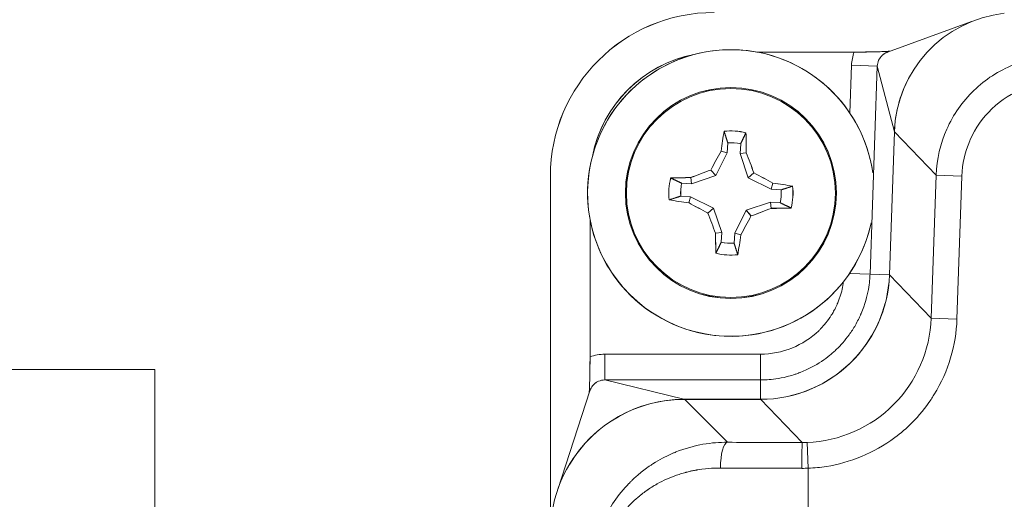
# Model space of a CAD drawing. Header units: inches. Extents: x 1 to 669, y 0 to 417.
# Tile 65 of 256: x 102.182 to 103.685, y 273.387 to 274.119. Entities that reach past the tile are written whole.
import ezdxf

# ---------------------------------------------------------------- set-up
doc = ezdxf.new("R2010")
doc.units = ezdxf.units.IN
doc.header["$LTSCALE"] = 12
doc.header["$MEASUREMENT"] = 0
doc.layers.get('0').update_dxf_attribs({"linetype": 'CONTINUOUS'})
doc.layers.add('X', color=1, linetype='CONTINUOUS')

# ---------------------------------------------------------------- blocks, each defined once
blk = doc.blocks.new('GASTRAIN')
at = {"layer": 'X', "lineweight": 0}
for p, q in [((-19.7628, 291.9267), (-19.6344, 291.9734)), ((-19.962, 291.9267), (-19.8136, 291.9267)), ((-19.8176, 291.9068), (-19.8202, 291.8336)), ((-19.8176, 291.9068), (-19.7783, 291.9054)), ((-19.7783, 291.9054), (-19.7894, 291.5877)), ((-19.7783, 291.9054), (-19.7522, 291.8052)), ((-19.7522, 291.8049), (-19.7599, 291.5866)), ((-19.7522, 291.8052), (-19.7522, 291.8049)), ((-19.7522, 291.8049), (-19.6885, 291.7389)), ((-20.0076, 291.7732), (-20.0066, 291.7882)), ((-20.0249, 291.7381), (-20.0076, 291.7732)), ((-20.0168, 291.7757), (-20.0076, 291.7732)), ((-19.9868, 291.7869), (-19.9878, 291.7719)), ((-19.9783, 291.7731), (-19.9878, 291.7719)), ((-19.9878, 291.7719), (-19.9753, 291.7348)), ((-20.0324, 291.7467), (-20.0249, 291.7381)), ((-19.9667, 291.7423), (-19.9753, 291.7348)), ((-20.2774, 291.192), (-20.2774, 291.7372)), ((-20.0632, 291.7351), (-20.062, 291.7256)), ((-20.062, 291.7256), (-20.0249, 291.7381)), ((-19.9753, 291.7348), (-19.9402, 291.7174)), ((-19.6885, 291.7389), (-19.6961, 291.5206)), ((-19.6885, 291.7389), (-19.6492, 291.7375)), ((-19.6492, 291.7375), (-19.6568, 291.5192)), ((-20.077, 291.7266), (-20.062, 291.7256)), ((-19.9377, 291.7267), (-19.9402, 291.7174)), ((-19.9402, 291.7174), (-19.9252, 291.7164)), ((-20.0633, 291.7059), (-20.0783, 291.7069)), ((-20.0658, 291.6966), (-20.0633, 291.7059)), ((-20.0282, 291.6885), (-20.0633, 291.7059)), ((-19.9416, 291.6977), (-19.9786, 291.6852)), ((-19.9403, 291.6882), (-19.9416, 291.6977)), ((-19.9265, 291.6967), (-19.9416, 291.6977)), ((-20.0368, 291.681), (-20.0282, 291.6885)), ((-20.0157, 291.6514), (-20.0282, 291.6885)), ((-19.9786, 291.6852), (-19.996, 291.6501)), ((-19.9711, 291.6766), (-19.9786, 291.6852)), ((-20.2169, 291.4614), (-20.2169, 291.6718)), ((-20.0252, 291.6502), (-20.0157, 291.6514)), ((-20.0167, 291.6364), (-20.0157, 291.6514)), ((-19.996, 291.6501), (-19.997, 291.6351)), ((-19.9867, 291.6476), (-19.996, 291.6501)), ((-19.7894, 291.5877), (-19.8208, 291.5888)), ((-19.7599, 291.5866), (-19.7894, 291.5877)), ((-19.7599, 291.5866), (-19.6961, 291.5206)), ((-19.6961, 291.5206), (-19.6568, 291.5192)), ((-19.9566, 291.4656), (-20.1944, 291.4656)), ((-20.1944, 291.4263), (-20.1944, 291.4656)), ((-19.9566, 291.4656), (-19.9566, 291.4263)), ((-20.0735, 291.3967), (-20.1944, 291.4263)), ((-19.9566, 291.4263), (-20.1944, 291.4263)), ((-19.9565, 291.3967), (-19.9566, 291.4263)), ((-20.0727, 291.3967), (-20.0735, 291.3967)), ((-19.9565, 291.3967), (-20.0727, 291.3967)), ((-20.0071, 291.3311), (-20.0727, 291.3967)), ((-19.9565, 291.3967), (-19.8928, 291.3307)), ((-19.8837, 291.2915), (-19.8852, 291.3308)), ((-19.8837, 291.2915), (-19.8837, 291.2198))]:
    blk.add_line(p, q, dxfattribs=at)
for radius in [0.161, 0.1595]:
    blk.add_circle((-20.0018, 291.7116), radius, dxfattribs=at)
for centre, radius, start, end in [((-20.0274, 291.7372), 0.25, 90, 180), ((-20.0018, 291.7116), 0.2188, 8.0556, 343.7672), ((-20.0018, 291.7116), 0.0948, 76.0126, 96.3384), ((-20.0018, 291.7116), 0.0767, 78.7739, 93.5771), ((-20.0018, 291.7116), 0.0948, 166.0126, 186.3384), ((-20.0018, 291.7116), 0.0767, 168.7739, 183.5771), ((-20.0018, 291.7116), 0.0767, 348.7739, 3.5771), ((-20.0018, 291.7116), 0.0948, 346.0126, 6.3384), ((-20.0018, 291.7116), 0.2187, 343.7672, 347.9444), ((-20.0018, 291.7116), 0.0767, 258.7739, 273.5771), ((-20.0018, 291.7116), 0.0948, 256.0126, 276.3384)]:
    blk.add_arc(centre, radius, start, end, dxfattribs=at)
for centre, major_axis, ratio, start_param, end_param in [((-19.5633, 291.7982), (0.1314, -0.136), 0.999338, 2.485369, 3.909207), ((-19.7654, 291.9111), (-0.0287, -0.0498), 0.876541, -1.387997, -1.026821), ((-19.5633, 291.7991), (-0.1849, -0.0394), 0.994831, -0.685977, -0.243583), ((-20.2005, 291.4156), (-0.051, -0.0237), 0.86332, -2.063524, -1.650029), ((-19.9006, 291.3005), (-0.4305, 0.0004), 0.021183, 1.294812, 1.587086)]:
    blk.add_ellipse(centre, major_axis=major_axis, ratio=ratio, start_param=start_param, end_param=end_param, dxfattribs=at)
at = {"layer": 'X', "lineweight": 0, "extrusion": (0, 0, -1)}
for centre, major_axis, ratio, start_param, end_param in [((-20.0199, 291.7298), (0.1394, -0.1394), 0.998783, 2.548468, 3.734711), ((-19.9917, 291.711), (0.012, 0.1799), 0.173648, -1.214584, -1.026881), ((-20.0118, 291.7123), (-0.012, -0.1799), 0.173648, -2.114712, -1.927008), ((-20.0124, 291.7169), (0.0799, 0.1615), 0.173752, -1.47182, -1.285501), ((-19.9906, 291.7154), (0.0577, -0.1707), 0.173752, -1.856091, -1.669773), ((-20.0056, 291.7229), (0.1707, 0.0577), 0.173648, -1.856088, -1.669768), ((-19.9965, 291.7223), (0.1615, -0.0799), 0.173648, -1.471824, -1.285504), ((-20.0024, 291.7016), (0.1799, -0.012), 0.173648, -2.114712, -1.927008), ((-20.0024, 291.7016), (0.1799, -0.012), 0.173648, -1.214584, -1.026881), ((-20.0011, 291.7217), (-0.1799, 0.012), 0.173648, -1.214584, -1.026881), ((-20.007, 291.701), (-0.1615, 0.0799), 0.173648, -1.471824, -1.285504), ((-19.998, 291.7004), (-0.1707, -0.0577), 0.173648, -1.856088, -1.669768), ((-20.0011, 291.7217), (-0.1799, 0.012), 0.173648, -2.114712, -1.927008), ((-20.013, 291.7079), (-0.0577, 0.1707), 0.173754, -1.856091, -1.669773), ((-19.9912, 291.7064), (-0.0799, -0.1615), 0.173753, -1.47182, -1.285501), ((-19.9917, 291.711), (0.012, 0.1799), 0.173648, -2.114712, -1.927008), ((-20.0118, 291.7123), (-0.012, -0.1799), 0.173648, -1.214584, -1.026881), ((-19.9566, 291.5936), (0.1368, -0.1417), 0.999338, -0.767614, 0.767614), ((-19.9564, 291.5934), (0.1415, 0.1367), 0.999707, 1.024927, 2.116666), ((-20.074, 291.1923), (-0.0454, -0.1993), 0.99434, 1.890141, 2.918807), ((-20.0071, 291.2918), (0.0003, 0.0394), 0.272742, -1.572821, -0.027212), ((-19.8992, 291.3398), (0.396, -0.0004), 0.023026, 1.554504, 1.846777), ((-19.8928, 291.2913), (0, 0.0394), 0.020139, -1.570807, -0.026185), ((-19.8901, 291.4706), (-0.1645, -0.0076), 0.849311, -1.561627, -1.515454), ((-19.8911, 291.5011), (-0.2402, -0.0085), 0.872539, -1.570805, -1.529566)]:
    blk.add_ellipse(centre, major_axis=major_axis, ratio=ratio, start_param=start_param, end_param=end_param, dxfattribs=at)
at = {"layer": 'X', "lineweight": 0}
for points, knots in [([(-19.8136, 291.9267), (-19.8107, 291.9267), (-19.8077, 291.9268), (-19.8046, 291.9268), (-19.8019, 291.9268), (-19.7991, 291.9268), (-19.7962, 291.9269), (-19.7958, 291.9269), (-19.7953, 291.9269), (-19.795, 291.9269), (-19.7898, 291.927), (-19.7853, 291.9271), (-19.7812, 291.9272), (-19.7806, 291.9272), (-19.7799, 291.9272), (-19.7794, 291.9272), (-19.7784, 291.9272), (-19.7775, 291.9273), (-19.7765, 291.9273), (-19.7732, 291.9274), (-19.7699, 291.9275), (-19.7664, 291.9277), (-19.7662, 291.9277), (-19.7661, 291.9277), (-19.766, 291.9277), (-19.7657, 291.9277), (-19.7652, 291.9277), (-19.7645, 291.9277), (-19.7644, 291.9277), (-19.7642, 291.9277), (-19.7641, 291.9277), (-19.7634, 291.9278), (-19.7626, 291.9278), (-19.7618, 291.9278), (-19.7617, 291.9278), (-19.7615, 291.9279), (-19.7614, 291.9279), (-19.761, 291.9279), (-19.7603, 291.9279), (-19.7593, 291.9279)], [0.0000602, 0.0000602, 0.0000602, 0.0000602, 0.125, 0.125, 0.125, 0.234375, 0.234375, 0.234375, 0.25, 0.25, 0.25, 0.46875, 0.46875, 0.46875, 0.5, 0.5, 0.5, 0.5576596, 0.5576596, 0.5576596, 0.7460937, 0.7460937, 0.7460937, 0.7607422, 0.7607422, 0.7607422, 0.8046875, 0.8046875, 0.8046875, 0.8125, 0.8125, 0.8125, 0.8671875, 0.8671875, 0.8671875, 0.875, 0.875, 0.875, 0.9221804, 0.9221804, 0.9221804, 0.9221804]), ([(-19.7623, 291.9268), (-19.7627, 291.9267), (-19.763, 291.9266), (-19.7635, 291.9264), (-19.7637, 291.9263), (-19.7645, 291.926), (-19.7651, 291.9257), (-19.766, 291.9252), (-19.7663, 291.9251), (-19.7668, 291.9248), (-19.7669, 291.9247), (-19.7672, 291.9245), (-19.7675, 291.9243), (-19.7676, 291.9243), (-19.7679, 291.9241), (-19.7688, 291.9235), (-19.7692, 291.9232), (-19.7698, 291.9227), (-19.77, 291.9225), (-19.7703, 291.9222), (-19.7705, 291.9221), (-19.7707, 291.9219), (-19.7709, 291.9217), (-19.7732, 291.9196), (-19.775, 291.917), (-19.7775, 291.9114), (-19.7782, 291.9084), (-19.7783, 291.9054)], [0.2004749, 0.2004749, 0.2004749, 0.2004749, 0.2338914, 0.2338914, 0.25, 0.25, 0.3125, 0.3125, 0.34375, 0.34375, 0.359375, 0.359375, 0.375, 0.375, 0.4375, 0.4375, 0.46875, 0.46875, 0.484375, 0.484375, 0.4921875, 0.4921875, 0.5, 0.5, 0.75, 0.75, 1, 1, 1, 1]), ([(-19.6885, 291.7389), (-19.6876, 291.7631), (-19.6821, 291.7871), (-19.6723, 291.8092), (-19.6624, 291.8312), (-19.6483, 291.8514), (-19.6309, 291.8682), (-19.6135, 291.885), (-19.5929, 291.8984), (-19.5705, 291.9075), (-19.548, 291.9165), (-19.5239, 291.9212), (-19.4997, 291.9212)], [0, 0, 0, 0, 0.25, 0.25, 0.25, 0.5, 0.5, 0.5, 0.75, 0.75, 0.75, 1, 1, 1, 1]), ([(-19.4997, 291.8819), (-19.5177, 291.8819), (-19.5352, 291.8787), (-19.5526, 291.8722), (-19.5531, 291.872), (-19.5725, 291.8645), (-19.5891, 291.8539), (-19.6176, 291.8264), (-19.6286, 291.8107), (-19.6367, 291.7923), (-19.637, 291.7917), (-19.6445, 291.774), (-19.6485, 291.7562), (-19.6492, 291.7375)], [0, 0, 0, 0, 0.242188, 0.242188, 0.25, 0.25, 0.5, 0.5, 0.742188, 0.742188, 0.75, 0.75, 1, 1, 1, 1]), ([(-19.9566, 291.4263), (-19.9511, 291.4263), (-19.9432, 291.4265), (-19.933, 291.428), (-19.9279, 291.4287), (-19.9222, 291.4298), (-19.916, 291.4313), (-19.913, 291.4321), (-19.9097, 291.433), (-19.9064, 291.4341), (-19.9048, 291.4346), (-19.9031, 291.4351), (-19.9014, 291.4357), (-19.9005, 291.436), (-19.8996, 291.4364), (-19.8988, 291.4367), (-19.8983, 291.4368), (-19.8979, 291.437), (-19.8974, 291.4372), (-19.897, 291.4373), (-19.8965, 291.4375), (-19.8961, 291.4377), (-19.8836, 291.4425), (-19.8728, 291.4484), (-19.8635, 291.4546), (-19.8589, 291.4576), (-19.8547, 291.4608), (-19.8509, 291.4639), (-19.8489, 291.4655), (-19.8471, 291.467), (-19.8453, 291.4686), (-19.8436, 291.4701), (-19.8419, 291.4717), (-19.8404, 291.4732), (-19.8343, 291.4791), (-19.8277, 291.4863), (-19.8213, 291.4953), (-19.818, 291.4998), (-19.8148, 291.5047), (-19.8117, 291.5101), (-19.8102, 291.5128), (-19.8087, 291.5156), (-19.8072, 291.5185), (-19.8065, 291.52), (-19.8058, 291.5215), (-19.8051, 291.523), (-19.8047, 291.5237), (-19.8044, 291.5245), (-19.804, 291.5253), (-19.8039, 291.5257), (-19.8037, 291.5261), (-19.8035, 291.5264), (-19.8033, 291.5268), (-19.8032, 291.5272), (-19.803, 291.5276), (-19.797, 291.5417), (-19.7938, 291.5542), (-19.7919, 291.5643), (-19.7901, 291.5745), (-19.7896, 291.5823), (-19.7894, 291.5877)], [0, 0, 0, 0, 0.125, 0.125, 0.125, 0.1875, 0.1875, 0.1875, 0.21875, 0.21875, 0.21875, 0.234375, 0.234375, 0.234375, 0.242188, 0.242188, 0.242188, 0.246094, 0.246094, 0.246094, 0.25, 0.25, 0.25, 0.375, 0.375, 0.375, 0.4375, 0.4375, 0.4375, 0.46875, 0.46875, 0.46875, 0.5, 0.5, 0.5, 0.625, 0.625, 0.625, 0.6875, 0.6875, 0.6875, 0.71875, 0.71875, 0.71875, 0.734375, 0.734375, 0.734375, 0.742188, 0.742188, 0.742188, 0.746094, 0.746094, 0.746094, 0.75, 0.75, 0.75, 0.875, 0.875, 0.875, 1, 1, 1, 1]), ([(-19.8298, 291.5764), (-19.8304, 291.5725), (-19.8311, 291.5686), (-19.8329, 291.5607), (-19.8346, 291.5548), (-19.8371, 291.548), (-19.8384, 291.5447), (-19.8392, 291.5429), (-19.8395, 291.5421), (-19.8397, 291.5416), (-19.8398, 291.5414), (-19.8404, 291.5401), (-19.8415, 291.5376), (-19.8443, 291.5322), (-19.8455, 291.5301), (-19.8476, 291.5266), (-19.8483, 291.5254), (-19.8496, 291.5235), (-19.8502, 291.5225), (-19.8509, 291.5215), (-19.8514, 291.5208), (-19.8516, 291.5204), (-19.8553, 291.5152), (-19.8585, 291.5113), (-19.8626, 291.5067), (-19.8638, 291.5054), (-19.8655, 291.5037), (-19.8662, 291.5029), (-19.867, 291.5022), (-19.8674, 291.5018), (-19.8676, 291.5016), (-19.8677, 291.5015), (-19.8677, 291.5015), (-19.8912, 291.4788), (-19.9235, 291.4656), (-19.9566, 291.4656)], [0.0644364, 0.0644364, 0.0644364, 0.0644364, 0.125, 0.125, 0.1875, 0.21875, 0.234375, 0.2421875, 0.2480469, 0.2480469, 0.25, 0.25, 0.3125, 0.3125, 0.34375, 0.34375, 0.359375, 0.359375, 0.3671875, 0.3710937, 0.3710937, 0.375, 0.375, 0.4375, 0.4375, 0.46875, 0.46875, 0.484375, 0.4921875, 0.4960937, 0.4980469, 0.4980469, 0.5, 0.5, 1, 1, 1, 1]), ([(-19.6961, 291.5206), (-19.6978, 291.4714), (-19.7187, 291.4233), (-19.788, 291.3538), (-19.836, 291.3327), (-19.8852, 291.3308)], [0, 0, 0, 0, 0.5, 0.5, 1, 1, 1, 1]), ([(-19.6568, 291.5192), (-19.6582, 291.4788), (-19.6692, 291.4406), (-19.6918, 291.4037), (-19.6933, 291.4013), (-19.6948, 291.3989), (-19.6963, 291.3966), (-19.7049, 291.3837), (-19.7146, 291.3717), (-19.7255, 291.3608), (-19.7337, 291.3526), (-19.7424, 291.3451), (-19.7517, 291.3382), (-19.7837, 291.3145), (-19.8205, 291.2999), (-19.8561, 291.2942), (-19.8653, 291.2928), (-19.8744, 291.2919), (-19.8837, 291.2915)], [0, 0, 0, 0, 0.352197, 0.352197, 0.352197, 0.375, 0.375, 0.375, 0.5, 0.5, 0.5, 0.59375, 0.59375, 0.59375, 0.916673, 0.916673, 0.916673, 1, 1, 1, 1]), ([(-20.2181, 291.4065), (-20.2181, 291.4075), (-20.218, 291.4084), (-20.218, 291.4092), (-20.2179, 291.4102), (-20.2179, 291.411), (-20.2179, 291.4118), (-20.2178, 291.4125), (-20.2178, 291.4132), (-20.2178, 291.4138), (-20.2178, 291.414), (-20.2177, 291.4148), (-20.2177, 291.4153), (-20.2177, 291.4166), (-20.2176, 291.4178), (-20.2176, 291.4189), (-20.2176, 291.4194), (-20.2176, 291.4198), (-20.2175, 291.4203), (-20.2175, 291.4218), (-20.2174, 291.4234), (-20.2174, 291.4251), (-20.2174, 291.4258), (-20.2174, 291.4264), (-20.2173, 291.4271), (-20.2172, 291.4311), (-20.2171, 291.4351), (-20.2171, 291.4393), (-20.217, 291.4407), (-20.217, 291.442), (-20.217, 291.4435), (-20.2169, 291.4494), (-20.2169, 291.4554), (-20.2169, 291.4614)], [0.0721893, 0.0721893, 0.0721893, 0.0721893, 0.125, 0.125, 0.125, 0.1865027, 0.1865027, 0.1865027, 0.2460937, 0.2460937, 0.2460937, 0.2760502, 0.2760502, 0.2760502, 0.34375, 0.34375, 0.34375, 0.375, 0.375, 0.375, 0.4653866, 0.4653866, 0.4653866, 0.5, 0.5, 0.5, 0.6875, 0.6875, 0.6875, 0.75, 0.75, 0.75, 1, 1, 1, 1]), ([(-20.2172, 291.4091), (-20.217, 291.4098), (-20.2168, 291.4106), (-20.2163, 291.4118), (-20.216, 291.4123), (-20.2155, 291.4134), (-20.2154, 291.4136), (-20.2149, 291.4145), (-20.2143, 291.4155), (-20.2136, 291.4165), (-20.2133, 291.4169), (-20.2131, 291.4172), (-20.213, 291.4173), (-20.2128, 291.4175), (-20.2125, 291.4179), (-20.2115, 291.419), (-20.2108, 291.4197), (-20.2097, 291.4207), (-20.2095, 291.4208), (-20.2092, 291.4211), (-20.2087, 291.4215), (-20.2069, 291.4227), (-20.2024, 291.4252), (-20.1976, 291.4263), (-20.1944, 291.4263)], [0.2015012, 0.2015012, 0.2015012, 0.2015012, 0.25, 0.25, 0.28125, 0.28125, 0.3125, 0.3125, 0.375, 0.40625, 0.421875, 0.421875, 0.4375, 0.4375, 0.5, 0.5, 0.5625, 0.5625, 0.578125, 0.578125, 0.59375, 0.625, 0.75, 1, 1, 1, 1]), ([(-20.2141, 291.1288), (-20.2141, 291.148), (-20.2114, 291.1683), (-20.2049, 291.1887), (-20.2039, 291.1921), (-20.2027, 291.1956), (-20.2014, 291.199), (-20.2008, 291.2007), (-20.2001, 291.2023), (-20.1994, 291.204), (-20.1991, 291.2049), (-20.1987, 291.2057), (-20.1984, 291.2066), (-20.1982, 291.207), (-20.198, 291.2074), (-20.1978, 291.2079), (-20.1977, 291.2081), (-20.1977, 291.2083), (-20.1976, 291.2085), (-20.1975, 291.2087), (-20.1974, 291.209), (-20.1973, 291.2091), (-20.1895, 291.2268), (-20.1778, 291.2467), (-20.1598, 291.2659), (-20.1585, 291.2673), (-20.1572, 291.2686), (-20.1558, 291.27), (-20.1552, 291.2707), (-20.1545, 291.2714), (-20.1538, 291.272), (-20.1534, 291.2724), (-20.1531, 291.2727), (-20.1527, 291.2731), (-20.1526, 291.2732), (-20.1524, 291.2734), (-20.1522, 291.2736), (-20.1521, 291.2737), (-20.1519, 291.2738), (-20.1518, 291.2739), (-20.1517, 291.274), (-20.1517, 291.2741), (-20.1517, 291.2741), (-20.1511, 291.2746), (-20.1485, 291.2771), (-20.1436, 291.2814), (-20.1399, 291.2846), (-20.1348, 291.2887), (-20.1281, 291.2934), (-20.127, 291.2942), (-20.1258, 291.295), (-20.1246, 291.2958), (-20.124, 291.2962), (-20.1234, 291.2966), (-20.1227, 291.2971), (-20.1224, 291.2973), (-20.1221, 291.2975), (-20.1218, 291.2977), (-20.1216, 291.2978), (-20.1215, 291.2979), (-20.1213, 291.298), (-20.1211, 291.2981), (-20.1209, 291.2982), (-20.1208, 291.2983), (-20.1108, 291.3047), (-20.1015, 291.3094), (-20.0934, 291.3131), (-20.0921, 291.3137), (-20.0907, 291.3142), (-20.0894, 291.3148), (-20.0888, 291.3151), (-20.0882, 291.3153), (-20.0875, 291.3156), (-20.0872, 291.3157), (-20.0869, 291.3158), (-20.0866, 291.316), (-20.0864, 291.316), (-20.0863, 291.3161), (-20.0861, 291.3161), (-20.086, 291.3162), (-20.0859, 291.3162), (-20.0857, 291.3163), (-20.0574, 291.3276), (-20.0303, 291.3313), (-20.0071, 291.3311)], [0, 0, 0, 0, 0.1875, 0.1875, 0.1875, 0.21875, 0.21875, 0.21875, 0.234375, 0.234375, 0.234375, 0.242188, 0.242188, 0.242188, 0.246094, 0.246094, 0.246094, 0.248047, 0.248047, 0.248047, 0.25, 0.25, 0.25, 0.46875, 0.46875, 0.46875, 0.484375, 0.484375, 0.484375, 0.492188, 0.492188, 0.492188, 0.496094, 0.496094, 0.496094, 0.498047, 0.498047, 0.498047, 0.499512, 0.499512, 0.499512, 0.500496, 0.500496, 0.500496, 0.5625, 0.5625, 0.5625, 0.609375, 0.609375, 0.609375, 0.617188, 0.617188, 0.617188, 0.621094, 0.621094, 0.621094, 0.623047, 0.623047, 0.623047, 0.624023, 0.624023, 0.624023, 0.625, 0.625, 0.625, 0.71875, 0.71875, 0.71875, 0.734375, 0.734375, 0.734375, 0.742188, 0.742188, 0.742188, 0.746094, 0.746094, 0.746094, 0.748047, 0.748047, 0.748047, 0.75, 0.75, 0.75, 1, 1, 1, 1]), ([(-20.2001, 291.1288), (-20.2001, 291.1347), (-20.1997, 291.1405), (-20.1991, 291.1463), (-20.1987, 291.1491), (-20.1983, 291.152), (-20.1978, 291.1548), (-20.1976, 291.1562), (-20.1973, 291.1576), (-20.197, 291.159), (-20.1968, 291.1597), (-20.1967, 291.1604), (-20.1965, 291.1611), (-20.1964, 291.1617), (-20.1963, 291.1623), (-20.1961, 291.1629), (-20.196, 291.1633), (-20.196, 291.1633), (-20.196, 291.1635), (-20.1958, 291.1645), (-20.1953, 291.1663), (-20.1946, 291.1688), (-20.1942, 291.1702), (-20.1937, 291.1719), (-20.1931, 291.1738), (-20.1928, 291.1747), (-20.1925, 291.1757), (-20.1921, 291.1767), (-20.192, 291.1772), (-20.1918, 291.1778), (-20.1916, 291.1783), (-20.1914, 291.1789), (-20.1912, 291.1795), (-20.191, 291.18), (-20.1895, 291.1841), (-20.188, 291.1875), (-20.1868, 291.1902), (-20.1861, 291.1916), (-20.1856, 291.1928), (-20.1851, 291.1939), (-20.1848, 291.1944), (-20.1846, 291.1949), (-20.1843, 291.1954), (-20.1842, 291.1956), (-20.1841, 291.1958), (-20.184, 291.196), (-20.1839, 291.1962), (-20.1839, 291.1963), (-20.1837, 291.1966), (-20.1824, 291.1991), (-20.1811, 291.2016), (-20.1797, 291.2041), (-20.179, 291.2053), (-20.1782, 291.2066), (-20.1775, 291.2078), (-20.1771, 291.2084), (-20.1768, 291.209), (-20.1764, 291.2096), (-20.1762, 291.2099), (-20.176, 291.2102), (-20.1758, 291.2105), (-20.1757, 291.2107), (-20.1755, 291.2109), (-20.1754, 291.2111), (-20.1752, 291.2115), (-20.1752, 291.2115), (-20.1751, 291.2116), (-20.1748, 291.212), (-20.1744, 291.2127), (-20.1738, 291.2136), (-20.1734, 291.2141), (-20.173, 291.2148), (-20.1725, 291.2155), (-20.1722, 291.2159), (-20.172, 291.2162), (-20.1717, 291.2167), (-20.1714, 291.2171), (-20.171, 291.2175), (-20.1707, 291.2179), (-20.1696, 291.2195), (-20.1686, 291.2209), (-20.1677, 291.2219), (-20.1673, 291.2225), (-20.167, 291.2229), (-20.1666, 291.2233), (-20.1665, 291.2236), (-20.1663, 291.2237), (-20.1662, 291.2239), (-20.1661, 291.2241), (-20.166, 291.2242), (-20.1659, 291.2243), (-20.1656, 291.2246), (-20.165, 291.2254), (-20.1645, 291.226), (-20.1613, 291.2299), (-20.1579, 291.2336), (-20.1544, 291.2372), (-20.1524, 291.2392), (-20.1504, 291.2412), (-20.1483, 291.2431), (-20.1472, 291.2441), (-20.1462, 291.245), (-20.1451, 291.2459), (-20.1449, 291.2461), (-20.1447, 291.2463), (-20.1445, 291.2465), (-20.1442, 291.2468), (-20.1438, 291.247), (-20.1435, 291.2473), (-20.143, 291.2477), (-20.1425, 291.2481), (-20.1421, 291.2485), (-20.1415, 291.249), (-20.1415, 291.249), (-20.1411, 291.2493), (-20.1402, 291.2501), (-20.1388, 291.2512), (-20.1371, 291.2525), (-20.1359, 291.2534), (-20.1347, 291.2544), (-20.1332, 291.2555), (-20.1325, 291.256), (-20.1317, 291.2566), (-20.1309, 291.2572), (-20.1304, 291.2575), (-20.13, 291.2578), (-20.1296, 291.2581), (-20.1294, 291.2582), (-20.1292, 291.2584), (-20.1289, 291.2585), (-20.1287, 291.2587), (-20.1284, 291.2589), (-20.1282, 291.259), (-20.1255, 291.2609), (-20.123, 291.2625), (-20.1207, 291.264), (-20.1195, 291.2647), (-20.1184, 291.2653), (-20.1174, 291.2659), (-20.1168, 291.2662), (-20.1163, 291.2665), (-20.1158, 291.2668), (-20.1156, 291.267), (-20.1153, 291.2671), (-20.1151, 291.2672), (-20.1149, 291.2674), (-20.1147, 291.2675), (-20.1144, 291.2676), (-20.1097, 291.2703), (-20.1049, 291.2727), (-20.1, 291.2749), (-20.095, 291.2771), (-20.09, 291.2791), (-20.0847, 291.2809), (-20.0821, 291.2818), (-20.0795, 291.2826), (-20.0768, 291.2834), (-20.0755, 291.2838), (-20.0741, 291.2842), (-20.0728, 291.2846), (-20.0721, 291.2848), (-20.0714, 291.285), (-20.0707, 291.2852), (-20.0704, 291.2853), (-20.0701, 291.2853), (-20.0697, 291.2854), (-20.0695, 291.2855), (-20.0692, 291.2856), (-20.0689, 291.2856), (-20.0688, 291.2857), (-20.0687, 291.2857), (-20.0687, 291.2857), (-20.0683, 291.2858), (-20.0668, 291.2862), (-20.0642, 291.2868), (-20.0628, 291.2871), (-20.0611, 291.2875), (-20.0591, 291.2879), (-20.0581, 291.2881), (-20.0571, 291.2883), (-20.0559, 291.2885), (-20.0553, 291.2886), (-20.0547, 291.2887), (-20.0541, 291.2888), (-20.0538, 291.2889), (-20.0535, 291.2889), (-20.0531, 291.289), (-20.0528, 291.289), (-20.0524, 291.2891), (-20.0522, 291.2891), (-20.0358, 291.2918), (-20.0241, 291.2918), (-20.0179, 291.2918)], [0, 0, 0, 0, 0.0625, 0.0625, 0.0625, 0.09375, 0.09375, 0.09375, 0.109375, 0.109375, 0.109375, 0.117188, 0.117188, 0.117188, 0.124023, 0.124023, 0.124023, 0.128052, 0.128052, 0.128052, 0.15625, 0.15625, 0.15625, 0.171875, 0.171875, 0.171875, 0.179688, 0.179688, 0.179688, 0.183594, 0.183594, 0.183594, 0.1875, 0.1875, 0.1875, 0.21875, 0.21875, 0.21875, 0.234375, 0.234375, 0.234375, 0.242188, 0.242188, 0.242188, 0.246094, 0.246094, 0.246094, 0.25, 0.25, 0.25, 0.28125, 0.28125, 0.28125, 0.296875, 0.296875, 0.296875, 0.304688, 0.304688, 0.304688, 0.308594, 0.308594, 0.308594, 0.311523, 0.311523, 0.311523, 0.315674, 0.315674, 0.315674, 0.328125, 0.328125, 0.328125, 0.335938, 0.335938, 0.335938, 0.339844, 0.339844, 0.339844, 0.34375, 0.34375, 0.34375, 0.359375, 0.359375, 0.359375, 0.367188, 0.367188, 0.367188, 0.371094, 0.371094, 0.371094, 0.374023, 0.374023, 0.374023, 0.382695, 0.382695, 0.382695, 0.4375, 0.4375, 0.4375, 0.46875, 0.46875, 0.46875, 0.484375, 0.484375, 0.484375, 0.487414, 0.487414, 0.487414, 0.492188, 0.492188, 0.492188, 0.499023, 0.499023, 0.499023, 0.506762, 0.506762, 0.506762, 0.53125, 0.53125, 0.53125, 0.546875, 0.546875, 0.546875, 0.554688, 0.554688, 0.554688, 0.558594, 0.558594, 0.558594, 0.560547, 0.560547, 0.560547, 0.5625, 0.5625, 0.5625, 0.59375, 0.59375, 0.59375, 0.609375, 0.609375, 0.609375, 0.617188, 0.617188, 0.617188, 0.621094, 0.621094, 0.621094, 0.625, 0.625, 0.625, 0.6875, 0.6875, 0.6875, 0.75, 0.75, 0.75, 0.78125, 0.78125, 0.78125, 0.796875, 0.796875, 0.796875, 0.804688, 0.804688, 0.804688, 0.808594, 0.808594, 0.808594, 0.811523, 0.811523, 0.811523, 0.813538, 0.813538, 0.813538, 0.84375, 0.84375, 0.84375, 0.859375, 0.859375, 0.859375, 0.867188, 0.867188, 0.867188, 0.871094, 0.871094, 0.871094, 0.873047, 0.873047, 0.873047, 0.875, 0.875, 0.875, 1, 1, 1, 1])]:
    blk.add_open_spline(points, degree=3, knots=knots, dxfattribs=at)
for points, weights in [([(-20.0066, 291.7882), (-20.0091, 291.7962), (-20.0122, 291.8059)], [1.02697711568, 1.0312140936, 1.02532334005]), ([(-19.9789, 291.8036), (-19.9833, 291.7944), (-19.9868, 291.7869)], [1.02532334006, 1.0312140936, 1.02697711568]), ([(-20.0938, 291.7346), (-20.0846, 291.7302), (-20.077, 291.7266)], [1.02532334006, 1.03121409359, 1.02697711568]), ([(-19.9252, 291.7164), (-19.9172, 291.719), (-19.9076, 291.7221)], [1.02697711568, 1.0312140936, 1.02532334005]), ([(-20.0783, 291.7069), (-20.0863, 291.7043), (-20.096, 291.7012)], [1.02697711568, 1.0312140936, 1.02532334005]), ([(-19.9098, 291.6887), (-19.919, 291.6931), (-19.9265, 291.6967)], [1.02532334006, 1.0312140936, 1.02697711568]), ([(-20.0247, 291.6197), (-20.0203, 291.6288), (-20.0167, 291.6364)], [1.02532334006, 1.03121409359, 1.02697711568]), ([(-19.997, 291.6351), (-19.9944, 291.6271), (-19.9913, 291.6174)], [1.02697711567, 1.0312140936, 1.02532334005])]:
    blk.add_rational_spline(points, weights, degree=2, dxfattribs=at)

msp = doc.modelspace()

# ---------------------------------------------------------------- linework, layer by layer
at = {"layer": 'X', "lineweight": 0}
for p, q in [((103.50657, 274.06972), (103.635, 274.11647)), ((103.3074, 274.06979), (103.45578, 274.06979)), ((103.51714, 273.94797), (103.50951, 273.72965)), ((103.51715, 273.94828), (103.51714, 273.94797)), ((103.26181, 273.91623), (103.26281, 273.93124)), ((103.24445, 273.88115), (103.26181, 273.91623)), ((103.25255, 273.91872), (103.26181, 273.91623)), ((103.28253, 273.92992), (103.28152, 273.91491)), ((103.29103, 273.91615), (103.28152, 273.91491)), ((103.28152, 273.91491), (103.29405, 273.87784)), ((103.23696, 273.88972), (103.24445, 273.88115)), ((102.99201, 273.33508), (102.99201, 273.88028)), ((103.20614, 273.87813), (103.20738, 273.86862)), ((103.20738, 273.86862), (103.24445, 273.88115)), ((103.30262, 273.88533), (103.29405, 273.87784)), ((103.29405, 273.87784), (103.32913, 273.86048)), ((103.19237, 273.86962), (103.20738, 273.86862)), ((103.33162, 273.86974), (103.32913, 273.86048)), ((103.32913, 273.86048), (103.34414, 273.85948)), ((103.20606, 273.84891), (103.19106, 273.84991)), ((103.20357, 273.83965), (103.20606, 273.84891)), ((103.24114, 273.83155), (103.20606, 273.84891)), ((103.32781, 273.84077), (103.29074, 273.82824)), ((103.32905, 273.83126), (103.32781, 273.84077)), ((103.34282, 273.83976), (103.32781, 273.84077)), ((103.23257, 273.82406), (103.24114, 273.83155)), ((103.25367, 273.79448), (103.24114, 273.83155)), ((103.29074, 273.82824), (103.27338, 273.79316)), ((103.29823, 273.81967), (103.29074, 273.82824)), ((103.0525, 273.60445), (103.0525, 273.81489)), ((103.24417, 273.79324), (103.25367, 273.79448)), ((103.25267, 273.77947), (103.25367, 273.79448)), ((103.27338, 273.79316), (103.27238, 273.77815)), ((103.28264, 273.79067), (103.27338, 273.79316)), ((102.38815, 273.58506), (101.51315, 273.58506)), ((102.38815, 273.58506), (102.38815, 272.95286)), ((103.0032, 273.40186), (103.05232, 273.55275)), ((103.19666, 273.53973), (103.19584, 273.53973)), ((103.31285, 273.53973), (103.19666, 273.53973))]:
    msp.add_line(p, q, dxfattribs=at)
msp.add_circle((103.2676, 273.85469), 0.161, dxfattribs=at)
for centre, radius, start, end in [((103.24201, 273.88028), 0.25, 90, 180), ((103.2676, 273.85469), 0.21875, 8.05558, 163.76718), ((103.2676, 273.85469), 0.0948, 76.01264, 96.33837), ((103.2676, 273.85469), 0.07669, 78.77392, 93.57708), ((103.2676, 273.85469), 0.21875, 163.76718, 347.94442), ((103.2676, 273.85469), 0.0948, 166.01264, 186.33837), ((103.2676, 273.85469), 0.07669, 168.77392, 183.57708), ((103.2676, 273.85469), 0.07669, 348.77392, 3.57708), ((103.2676, 273.85469), 0.0948, 346.01264, 6.33837), ((103.2676, 273.85469), 0.07669, 258.77392, 273.57708), ((103.2676, 273.85469), 0.0948, 256.01264, 276.33837)]:
    msp.add_arc(centre, radius, start, end, dxfattribs=at)
for centre, major_axis, ratio, start_param, end_param in [((103.70606, 273.94124), (0.13136, -0.13603), 0.9993381, 2.4853686, 3.9092067), ((103.70607, 273.94214), (-0.18493, -0.03939), 0.9948313, -0.6859771, -0.2435833), ((103.1968, 273.33494), (-0.14486, 0.14486), 0.999315, -0.7850555, 0.7850555)]:
    msp.add_ellipse(centre, major_axis=major_axis, ratio=ratio, start_param=start_param, end_param=end_param, dxfattribs=at)
at = {"layer": 'X', "lineweight": 0, "extrusion": (2.92769e-16, -2.46519e-31, -1)}
msp.add_ellipse((103.24947, 273.87282), major_axis=(0.13936, -0.13936), ratio=0.9987828, start_param=2.5484679, end_param=3.7347114, dxfattribs=at)
at = {"layer": 'X', "lineweight": 0, "extrusion": (7.95144e-17, 3.08313e-17, -1)}
for centre, major_axis in [((103.27764, 273.85402), (0.01203, 0.17991)), ((103.25755, 273.85537), (-0.01203, -0.17991))]:
    msp.add_ellipse(centre, major_axis=major_axis, ratio=0.1736482, start_param=-1.2145844, end_param=-1.0268805, dxfattribs=at)
at = {"layer": 'X', "lineweight": 0, "extrusion": (0, 0, -1)}
for centre, major_axis in [((103.25755, 273.85537), (-0.01203, -0.17991)), ((103.27764, 273.85402), (0.01203, 0.17991))]:
    msp.add_ellipse(centre, major_axis=major_axis, ratio=0.1736482, start_param=-2.1147121, end_param=-1.9270083, dxfattribs=at)
at = {"layer": 'X', "lineweight": 0, "extrusion": (1.28166e-16, 8.62165e-17, -1)}
msp.add_ellipse((103.25699, 273.85994), major_axis=(0.07991, 0.16152), ratio=0.1737524, start_param=-1.4718201, end_param=-1.2855012, dxfattribs=at)
at = {"layer": 'X', "lineweight": 0, "extrusion": (2.12753e-16, -4.51006e-17, -1)}
msp.add_ellipse((103.2788, 273.85848), major_axis=(0.0577, -0.17072), ratio=0.1737519, start_param=-1.8560914, end_param=-1.6697726, dxfattribs=at)
at = {"layer": 'X', "lineweight": 0, "extrusion": (4.18748e-16, -2.95765e-16, -1)}
for centre, major_axis in [((103.2638, 273.86592), (0.17072, 0.0577)), ((103.27139, 273.84347), (-0.17072, -0.0577))]:
    msp.add_ellipse(centre, major_axis=major_axis, ratio=0.1736482, start_param=-1.8560885, end_param=-1.6697683, dxfattribs=at)
at = {"layer": 'X', "lineweight": 0, "extrusion": (2.71913e-16, -8.87642e-17, -1)}
for centre, major_axis in [((103.26693, 273.84465), (0.17991, -0.01203)), ((103.26827, 273.86474), (-0.17991, 0.01203))]:
    msp.add_ellipse(centre, major_axis=major_axis, ratio=0.1736482, start_param=-2.1147121, end_param=-1.9270083, dxfattribs=at)
at = {"layer": 'X', "lineweight": 0, "extrusion": (1.60078e-16, -2.38099e-16, -1)}
for centre, major_axis in [((103.27285, 273.86531), (0.16152, -0.07991)), ((103.26234, 273.84407), (-0.16152, 0.07991))]:
    msp.add_ellipse(centre, major_axis=major_axis, ratio=0.1736482, start_param=-1.4718244, end_param=-1.2855042, dxfattribs=at)
at = {"layer": 'X', "lineweight": 0, "extrusion": (3.24792e-16, 2.68758e-16, -1)}
for centre, major_axis in [((103.26693, 273.84465), (0.17991, -0.01203)), ((103.26827, 273.86474), (-0.17991, 0.01203))]:
    msp.add_ellipse(centre, major_axis=major_axis, ratio=0.1736482, start_param=-1.2145844, end_param=-1.0268805, dxfattribs=at)
at = {"layer": 'X', "lineweight": 0, "extrusion": (2.12751e-16, -4.51014e-17, -1)}
msp.add_ellipse((103.25639, 273.85091), major_axis=(-0.0577, 0.17072), ratio=0.173754, start_param=-1.8560915, end_param=-1.6697726, dxfattribs=at)
at = {"layer": 'X', "lineweight": 0, "extrusion": (1.28166e-16, 8.62167e-17, -1)}
msp.add_ellipse((103.2782, 273.84945), major_axis=(-0.07991, -0.16152), ratio=0.1737535, start_param=-1.47182, end_param=-1.2855012, dxfattribs=at)
at = {"layer": 'X', "lineweight": 0, "extrusion": (2.92769e-16, 2.46519e-31, -1)}
msp.add_ellipse((103.31272, 273.73665), major_axis=(0.13683, -0.1417), ratio=0.9993381, start_param=-0.767614, end_param=0.767614, dxfattribs=at)
at = {"layer": 'X', "lineweight": 0, "extrusion": (2.92769e-16, -2.71171e-30, -1)}
msp.add_ellipse((103.31292, 273.73644), major_axis=(0.14152, 0.13666), ratio=0.999707, start_param=1.0249269, end_param=2.1166657, dxfattribs=at)
at = {"layer": 'X', "lineweight": 0, "extrusion": (2.92769e-16, 5.30016e-31, -1)}
msp.add_ellipse((103.19534, 273.33536), major_axis=(-0.04541, -0.19933), ratio=0.9943396, start_param=1.8901414, end_param=2.9188066, dxfattribs=at)
at = {"layer": 'X', "lineweight": 0}
for points, knots in [([(103.45578, 274.06979), (103.45867, 274.06979), (103.46165, 274.0698), (103.46476, 274.06982), (103.46748, 274.06984), (103.47029, 274.06987), (103.47316, 274.06991), (103.47357, 274.06991), (103.47403, 274.06992), (103.47439, 274.06992), (103.47955, 274.07), (103.48409, 274.07009), (103.48821, 274.07021), (103.4888, 274.07022), (103.48942, 274.07024), (103.48995, 274.07025), (103.49093, 274.07028), (103.49191, 274.07031), (103.49291, 274.07034), (103.49617, 274.07044), (103.49951, 274.07056), (103.50294, 274.0707), (103.50321, 274.07071), (103.50325, 274.07071), (103.50335, 274.07071), (103.50367, 274.07073), (103.50416, 274.07076), (103.50485, 274.0708), (103.50497, 274.07081), (103.50513, 274.07082), (103.50523, 274.07083), (103.50532, 274.07084), (103.50541, 274.07084), (103.5055, 274.07085), (103.50613, 274.07089), (103.50681, 274.07092), (103.50755, 274.07095), (103.50767, 274.07095), (103.50784, 274.07096), (103.50791, 274.07096), (103.50836, 274.07098), (103.50911, 274.071), (103.51016, 274.07103)], [0.00006057, 0.00006057, 0.00006057, 0.00006057, 0.125, 0.125, 0.125, 0.234375, 0.234375, 0.234375, 0.25, 0.25, 0.25, 0.46875, 0.46875, 0.46875, 0.5, 0.5, 0.5, 0.55763848, 0.55763848, 0.55763848, 0.74609375, 0.74609375, 0.74609375, 0.76074219, 0.76074219, 0.76074219, 0.8046875, 0.8046875, 0.8046875, 0.8125, 0.8125, 0.8125, 0.81937176, 0.81937176, 0.81937176, 0.8671875, 0.8671875, 0.8671875, 0.875, 0.875, 0.875, 0.92374914, 0.92374914, 0.92374914, 0.92374914]), ([(103.05127, 273.54955), (103.05132, 273.55053), (103.05135, 273.55143), (103.05139, 273.55225), (103.05144, 273.55322), (103.05147, 273.55408), (103.0515, 273.55485), (103.05153, 273.55559), (103.05156, 273.55624), (103.05158, 273.5568), (103.05159, 273.55707), (103.05162, 273.55783), (103.05164, 273.55839), (103.05169, 273.55964), (103.05173, 273.56081), (103.05177, 273.5619), (103.05179, 273.5624), (103.0518, 273.56283), (103.05182, 273.56335), (103.05187, 273.56487), (103.05193, 273.56647), (103.05198, 273.56817), (103.052, 273.56883), (103.05202, 273.56945), (103.05204, 273.57018), (103.05215, 273.57414), (103.05224, 273.57819), (103.05231, 273.58236), (103.05234, 273.58375), (103.05236, 273.58509), (103.05238, 273.58656), (103.05246, 273.59246), (103.0525, 273.59842), (103.0525, 273.60445)], [0.07241602, 0.07241602, 0.07241602, 0.07241602, 0.125, 0.125, 0.125, 0.18650269, 0.18650269, 0.18650269, 0.24609375, 0.24609375, 0.24609375, 0.27605021, 0.27605021, 0.27605021, 0.34375, 0.34375, 0.34375, 0.375, 0.375, 0.375, 0.46534975, 0.46534975, 0.46534975, 0.5, 0.5, 0.5, 0.6875, 0.6875, 0.6875, 0.75, 0.75, 0.75, 1, 1, 1, 1])]:
    msp.add_open_spline(points, degree=3, knots=knots, dxfattribs=at)
for points, weights in [([(103.26281, 273.93124), (103.26026, 273.93922), (103.25713, 273.94891)], [1.02697711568, 1.0312140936, 1.02532334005]), ([(103.29051, 273.94668), (103.28612, 273.9375), (103.28253, 273.92992)], [1.02532334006, 1.0312140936, 1.02697711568]), ([(103.17561, 273.87761), (103.1848, 273.87321), (103.19237, 273.86962)], [1.02532334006, 1.03121409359, 1.02697711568]), ([(103.34414, 273.85948), (103.35213, 273.86203), (103.36182, 273.86516)], [1.02697711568, 1.0312140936, 1.02532334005]), ([(103.19106, 273.84991), (103.18307, 273.84736), (103.17338, 273.84423)], [1.02697711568, 1.0312140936, 1.02532334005]), ([(103.35958, 273.83178), (103.3504, 273.83618), (103.34282, 273.83976)], [1.02532334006, 1.0312140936, 1.02697711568]), ([(103.24468, 273.76271), (103.24908, 273.77189), (103.25267, 273.77947)], [1.02532334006, 1.03121409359, 1.02697711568]), ([(103.27238, 273.77815), (103.27493, 273.77017), (103.27806, 273.76047)], [1.02697711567, 1.0312140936, 1.02532334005])]:
    msp.add_rational_spline(points, weights, degree=2, dxfattribs=at)

# ---------------------------------------------------------------- block references
msp.add_blockref('GASTRAIN', (123.26937, -17.85695))

doc.saveas('drawing.dxf')
